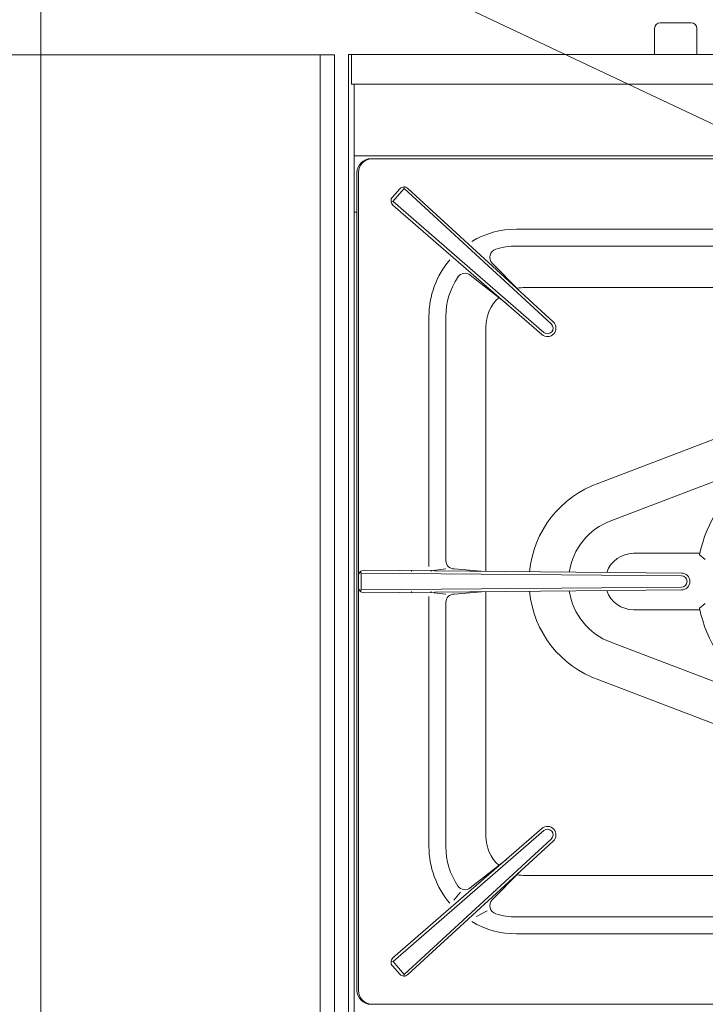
# Model space of a CAD drawing. Header units: inches. Extents: x 382808 to 408593, y -18409 to -9482.
# Tile 27 of 256: x 399224 to 399249, y -17233 to -17198. Entities that reach past the tile are written whole.
import ezdxf

# ---------------------------------------------------------------- set-up
doc = ezdxf.new("R2010")
doc.units = ezdxf.units.IN
doc.header["$LTSCALE"] = 2
doc.header["$MEASUREMENT"] = 0
doc.linetypes.add('CENTER', pattern=[2, 1.25, -0.25, 0.25, -0.25])
doc.layers.add('!!!LOZAMET_Nr_pióra__9', color=220, linetype='CONTINUOUS', lineweight=0)

msp = doc.modelspace()

# ---------------------------------------------------------------- linework, layer by layer
at = {"layer": '!!!LOZAMET_Nr_pióra__9', "color": 7, "linetype": 'Continuous', "lineweight": 0}
for p, q in [((399225.049, -17190.068), (399225.049, -17270.068)), ((399298.405, -17224.69), (399225.049, -17190.068)), ((399248.113, -17197.726), (399247.013, -17197.726)), ((399248.113, -17197.726), (399247.013, -17197.726)), ((399246.813, -17197.926), (399246.813, -17198.846)), ((399246.813, -17198.846), (399246.813, -17197.926)), ((399248.313, -17198.846), (399248.313, -17197.926)), ((399248.313, -17198.846), (399248.313, -17197.926)), ((399195.463, -17198.86), (399235.463, -17198.86)), ((399234.963, -17262.767), (399234.963, -17198.86)), ((399235.463, -17198.86), (399235.463, -17268.86)), ((399235.963, -17262.846), (399235.963, -17198.846)), ((399235.963, -17198.846), (399236.063, -17198.846)), ((399236.063, -17198.846), (399305.863, -17198.846)), ((399236.063, -17198.846), (399236.063, -17199.9)), ((399236.063, -17199.9), (399305.763, -17199.9)), ((399236.163, -17262.746), (399236.163, -17199.9)), ((399236.163, -17202.446), (399305.763, -17202.446)), ((399237.963, -17202.446), (399236.163, -17202.446)), ((399269.363, -17202.546), (399236.763, -17202.546)), ((399269.363, -17202.546), (399236.763, -17202.546)), ((399236.813, -17202.546), (399269.313, -17202.546)), ((399235.963, -17233.096), (399235.963, -17203.346)), ((399236.263, -17203.046), (399236.263, -17232.045)), ((399236.263, -17203.046), (399236.263, -17232.045)), ((399236.313, -17217.146), (399236.313, -17203.046)), ((399237.52, -17203.906), (399237.783, -17203.612)), ((399237.932, -17203.607), (399237.539, -17204.06)), ((399237.923, -17203.546), (399237.932, -17203.607)), ((399243.151, -17208.41), (399237.932, -17203.607)), ((399243.219, -17208.337), (399238.068, -17203.598)), ((399237.47, -17204.052), (399237.546, -17204.067)), ((399242.885, -17208.709), (399237.546, -17204.067)), ((399242.819, -17208.784), (399237.538, -17204.19)), ((399236.163, -17204.446), (399236.263, -17204.446)), ((399252.538, -17205.046), (399241.913, -17205.046)), ((399241.913, -17205.646), (399252.316, -17205.646)), ((399241.995, -17207.211), (399241.054, -17206.252)), ((399240.278, -17206.675), (399241.571, -17207.698)), ((399242.231, -17207.114), (399252.71, -17207.114)), ((399238.813, -17208.146), (399238.813, -17217.017)), ((399239.413, -17216.799), (399239.413, -17208.146)), ((399240.831, -17217.185), (399240.831, -17208.514)), ((399244.837, -17214.055), (399250.623, -17211.846)), ((399251.174, -17213.134), (399245.262, -17215.39)), ((399246.063, -17216.546), (399246.925, -17216.546)), ((399246.925, -17216.546), (399248.419, -17216.546)), ((399248.407, -17216.603), (399248.611, -17216.766)), ((399236.313, -17232.046), (399236.313, -17217.146)), ((399236.313, -17217.744), (399236.313, -17217.347)), ((399236.413, -17217.247), (399236.372, -17217.205)), ((399247.763, -17217.346), (399236.413, -17217.247)), ((399236.413, -17217.247), (399236.413, -17217.845)), ((399247.764, -17217.246), (399236.515, -17217.147)), ((399238.193, -17217.189), (399238.193, -17217.146)), ((399238.893, -17217.189), (399238.893, -17217.146)), ((399239.413, -17217.096), (399238.969, -17217.152)), ((399240.665, -17217.183), (399239.71, -17217.099)), ((399236.413, -17217.845), (399236.372, -17217.886)), ((399247.763, -17217.746), (399236.413, -17217.845)), ((399247.764, -17217.846), (399236.515, -17217.944)), ((399238.193, -17217.946), (399238.193, -17217.903)), ((399238.893, -17217.946), (399238.893, -17217.903)), ((399239.413, -17217.996), (399238.995, -17217.943)), ((399239.71, -17217.993), (399240.676, -17217.908)), ((399240.831, -17226.577), (399240.831, -17217.906)), ((399238.813, -17226.946), (399238.813, -17218.074)), ((399239.413, -17226.946), (399239.413, -17218.293)), ((399248.407, -17218.489), (399248.611, -17218.326)), ((399246.063, -17218.546), (399248.419, -17218.546)), ((399251.154, -17221.95), (399245.262, -17219.702)), ((399244.837, -17221.037), (399250.623, -17223.246)), ((399242.819, -17226.308), (399237.538, -17230.901)), ((399242.885, -17226.383), (399237.546, -17231.024)), ((399243.151, -17226.681), (399237.932, -17231.484)), ((399243.219, -17226.755), (399238.068, -17231.493)), ((399240.276, -17228.418), (399241.571, -17227.393)), ((399241.995, -17227.881), (399241.054, -17228.839)), ((399252.71, -17227.977), (399242.231, -17227.977)), ((399239.928, -17228.572), (399239.695, -17228.853)), ((399240.873, -17229.23), (399240.496, -17229.436)), ((399252.316, -17229.446), (399241.913, -17229.446)), ((399252.538, -17230.046), (399241.913, -17230.046)), ((399237.47, -17231.04), (399237.546, -17231.024)), ((399237.52, -17231.186), (399237.783, -17231.479)), ((399237.932, -17231.484), (399237.546, -17231.024)), ((399237.923, -17231.546), (399237.932, -17231.484)), ((399236.763, -17232.545), (399269.363, -17232.545)), ((399239.103, -17232.536), (399239.043, -17232.536))]:
    msp.add_line(p, q, dxfattribs=at)
at = {"layer": '!!!LOZAMET_Nr_pióra__9', "color": 7, "linetype": 'CENTER', "lineweight": 0}
msp.add_line((399236.25, -17209.346), (399236.263, -17209.346), dxfattribs=at)
at = {"layer": '!!!LOZAMET_Nr_pióra__9', "color": 7, "linetype": 'Continuous', "lineweight": 0}
for centre, radius, start, end in [((399247.013, -17197.926), 0.2, 90, 180), ((399247.013, -17197.926), 0.2, 90, 180), ((399248.113, -17197.926), 0.2, 0, 90), ((399248.113, -17197.926), 0.2, 0, 90), ((399236.763, -17203.046), 0.5, 90, 180), ((399236.763, -17203.046), 0.5, 90, 180), ((399236.813, -17203.046), 0.5, 90, 180), ((399237.932, -17203.745), 0.2, 47.3658, 138.1842), ((399237.669, -17204.039), 0.2, 138.1842, 229.0025), ((399241.913, -17208.146), 3.1, 90, 120.6358), ((399241.269, -17206.042), 0.3, 107.0295, 224.4537), ((399241.913, -17208.146), 2.5, 90, 107.0295), ((399241.913, -17208.146), 3.1, 139.6608, 180), ((399241.913, -17208.146), 2.5, 145.8482, 180), ((399240.092, -17206.911), 0.3, 51.6425, 145.8482), ((399242.231, -17208.514), 1.4, 90, 102.3438), ((399242.231, -17208.514), 1.4, 132.1828, 180), ((399243.018, -17208.559), 0.3, 228.1842, 48.1842), ((399243.018, -17208.559), 0.2, 228.1842, 48.1842), ((399253.063, -17217.546), 4.75, 191.4482, 168.5518), ((399246.063, -17217.546), 3.7, 109.3531, 174.6182), ((399246.063, -17217.546), 2.3, 110.3762, 171.6318), ((399246.063, -17217.546), 1, 90, 161.1483), ((399239.713, -17216.799), 0.3, 180, 269.4154), ((399236.513, -17217.347), 0.2, 89.5039, 180), ((399247.763, -17217.546), 0.3, 270, 90), ((399247.763, -17217.546), 0.2, 270, 90), ((399236.513, -17217.744), 0.2, 180, 270.4961), ((399239.713, -17218.293), 0.3, 90.5846, 180), ((399246.063, -17217.546), 3.7, 185.3818, 250.6469), ((399246.063, -17217.546), 2.3, 188.3682, 249.6238), ((399246.063, -17217.546), 1, 198.8517, 270), ((399243.018, -17226.532), 0.3, 311.8158, 131.8158), ((399243.018, -17226.532), 0.2, 311.8158, 131.8158), ((399242.231, -17226.577), 1.4, 180, 227.8172), ((399241.913, -17226.946), 3.1, 180, 220.3392), ((399241.906, -17226.953), 2.493, 179.836, 214.1075), ((399242.231, -17226.577), 1.4, 257.6562, 270), ((399240.092, -17228.181), 0.3, 214.1518, 308.3575), ((399241.269, -17229.049), 0.3, 135.5463, 252.9705), ((399241.913, -17226.946), 2.5, 252.9705, 270), ((399241.913, -17226.946), 3.1, 239.3642, 270), ((399237.669, -17231.052), 0.2, 130.9975, 221.8158), ((399237.932, -17231.346), 0.2, 221.8158, 312.6342), ((399236.763, -17232.045), 0.5, 180, 270), ((399236.763, -17232.045), 0.5, 180, 270), ((399236.813, -17232.046), 0.5, 180, 270)]:
    msp.add_arc(centre, radius, start, end, dxfattribs=at)

doc.saveas('drawing.dxf')
